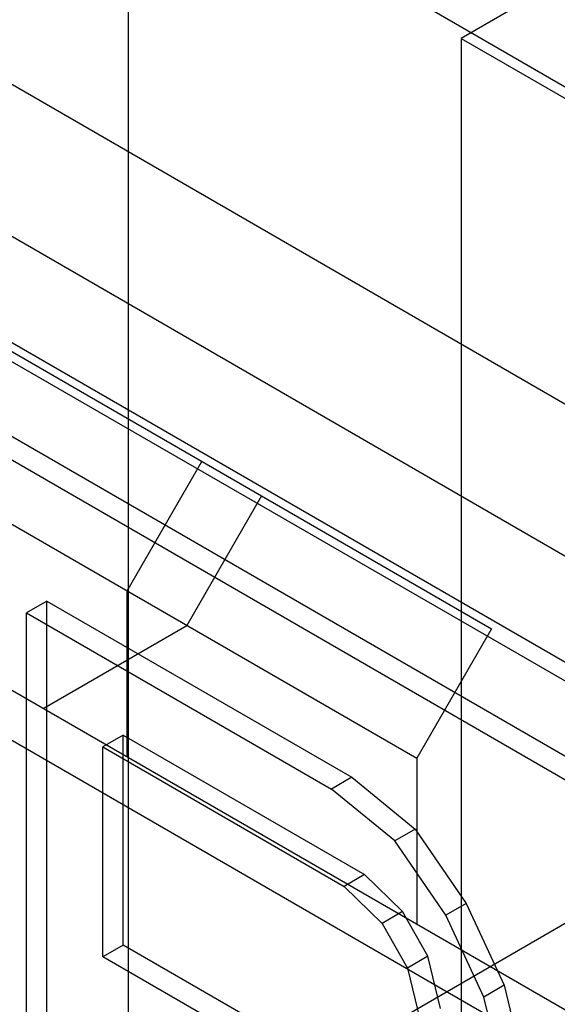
# Model space of a CAD drawing. Header units: millimetres. Extents: x 60 to 337, y 43 to 512.
# Tile 53 of 73: x 163.12 to 166.87, y 222.35 to 229.2. Entities that reach past the tile are written whole.
import ezdxf

# ---------------------------------------------------------------- set-up
doc = ezdxf.new("R2010")
doc.units = ezdxf.units.MM
doc.header["$LTSCALE"] = 36.045028
doc.layers.get('0').update_dxf_attribs({"linetype": 'CONTINUOUS'})

msp = doc.modelspace()

# ---------------------------------------------------------------- linework, layer by layer
at = {"color": 7, "linetype": 'CONTINUOUS'}
for p, q in [((163.8792, 454.2915), (163.8792, 208.5243)), ((167.6266, 221.9066), (106.967, 256.9278)), ((118.6248, 252.6165), (169.7488, 223.1007)), ((182.1769, 238.297), (166.1964, 229.0706)), ((144.8323, 237.4223), (166.4082, 224.9657)), ((144.3123, 236.5216), (165.8882, 224.065)), ((168.8297, 220.8632), (146.0042, 234.0412)), ((154.3333, 233.7951), (263.9353, 170.5178)), ((161.882, 231.6438), (179.6452, 221.3885)), ((176.8166, 219.7556), (158.9302, 230.0821)), ((260.4276, 170.6997), (157.6807, 229.9288)), ((166.1964, 229.0706), (196.6358, 211.4968)), ((166.1964, 229.0706), (166.1964, 216.8231)), ((161.2803, 219.6613), (177.2608, 228.8877)), ((161.8997, 226.9783), (168.2637, 223.3041)), ((161.7583, 226.8967), (168.1223, 223.2225)), ((163.8729, 225.2285), (164.3929, 226.1292)), ((164.8082, 225.8895), (164.2882, 224.9888)), ((163.8729, 224.0738), (163.8729, 225.2285)), ((163.3139, 225.1575), (163.1725, 225.0759)), ((163.3139, 225.1575), (165.4352, 223.9328)), ((163.3139, 220.2585), (163.3139, 225.1575)), ((163.1725, 225.0759), (165.2938, 223.8511)), ((163.1725, 220.1769), (163.1725, 225.0759)), ((163.2882, 224.4115), (164.2882, 224.9888)), ((166.4082, 224.9657), (165.8882, 224.065)), ((163.8442, 224.2259), (163.7028, 224.1443)), ((163.8442, 224.2259), (165.5236, 223.2564)), ((163.8442, 222.7667), (163.8442, 224.2259)), ((163.7028, 224.1443), (165.3822, 223.1747)), ((163.7028, 222.685), (163.7028, 224.1443)), ((165.8882, 224.065), (165.8882, 222.9103)), ((165.4352, 223.9328), (165.2938, 223.8511)), ((165.4352, 223.9328), (165.8772, 223.5734)), ((165.7358, 223.4918), (165.2938, 223.8511)), ((165.8772, 223.5734), (165.7358, 223.4918)), ((165.8772, 223.5734), (166.2307, 223.0566)), ((166.0893, 222.9749), (165.7358, 223.4918)), ((165.5236, 223.2564), (165.3822, 223.1747)), ((165.7888, 222.999), (165.5236, 223.2564)), ((165.3822, 223.1747), (165.6474, 222.9174)), ((166.2307, 223.0566), (166.0893, 222.9749)), ((166.2307, 223.0566), (166.4959, 222.4866)), ((165.7888, 222.999), (165.6474, 222.9174)), ((165.9656, 222.6885), (165.7888, 222.999)), ((165.6474, 222.9174), (165.8242, 222.6069)), ((166.3545, 222.4049), (166.0893, 222.9749)), ((163.8442, 222.7667), (163.7028, 222.685)), ((165.5236, 221.7971), (163.8442, 222.7667)), ((165.3822, 221.7154), (163.7028, 222.685)), ((165.9656, 222.6885), (165.8242, 222.6069)), ((166.054, 222.3248), (165.9656, 222.6885)), ((165.8242, 222.6069), (165.9125, 222.2431)), ((166.4959, 222.4866), (166.3545, 222.4049)), ((166.4959, 222.4866), (166.5843, 222.1228)), ((166.4429, 222.0412), (166.3545, 222.4049))]:
    msp.add_line(p, q, dxfattribs=at)

doc.saveas('drawing.dxf')
